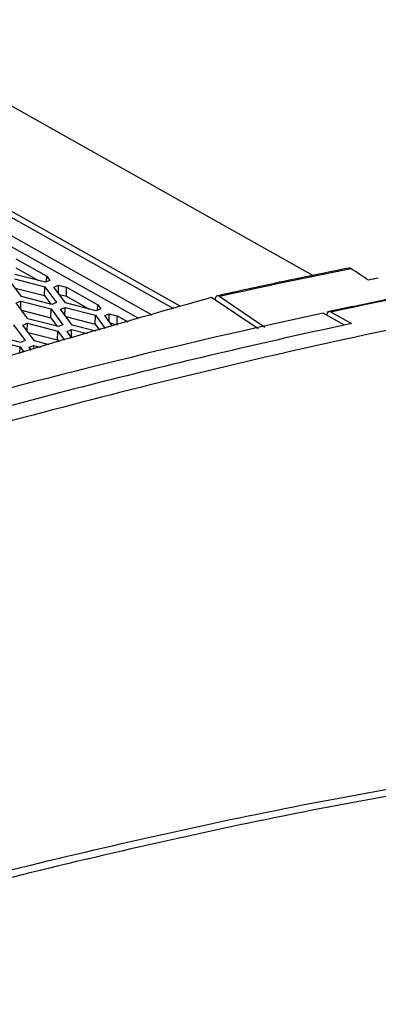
# Model space of a CAD drawing. Header units: millimetres. Extents: x -0.44 to 1.31, y -0.87 to 1.29.
# Tile 121 of 182: x 1.196 to 1.2243, y -0.4885 to -0.4107. Entities that reach past the tile are written whole.
import ezdxf

# ---------------------------------------------------------------- set-up
doc = ezdxf.new("R2010")
doc.units = ezdxf.units.MM

msp = doc.modelspace()

# ---------------------------------------------------------------- linework, layer by layer
at = {"color": 7, "linetype": 'Continuous', "lineweight": 25}
for p, q in [((1.219181, -0.43094), (1.183243, -0.410745)), ((1.172175, -0.413303), (1.20818, -0.433535)), ((1.20872, -0.433376), (1.172475, -0.413009)), ((1.172688, -0.415054), (1.20647, -0.434036)), ((1.205437, -0.43434), (1.172668, -0.415927)), ((1.195729, -0.429616), (1.198198, -0.431004)), ((1.195739, -0.430329), (1.197534, -0.431338)), ((1.196182, -0.432606), (1.195261, -0.43136)), ((1.195624, -0.431207), (1.198028, -0.431829)), ((1.198072, -0.431477), (1.195669, -0.430855)), ((1.198435, -0.431324), (1.198072, -0.431477)), ((1.198172, -0.431435), (1.198198, -0.431004)), ((1.198198, -0.431004), (1.198435, -0.431324)), ((1.195685, -0.431933), (1.198001, -0.432532)), ((1.198001, -0.432532), (1.198028, -0.431829)), ((1.198028, -0.431829), (1.198948, -0.433075)), ((1.198752, -0.431859), (1.199115, -0.431706)), ((1.199673, -0.433105), (1.198752, -0.431859)), ((1.199103, -0.432334), (1.199115, -0.431706)), ((1.199115, -0.431706), (1.199734, -0.431866)), ((1.199734, -0.431866), (1.202202, -0.433254)), ((1.199743, -0.432579), (1.199734, -0.431866)), ((1.195774, -0.433111), (1.196137, -0.432958)), ((1.196125, -0.433586), (1.196137, -0.432958)), ((1.196137, -0.432958), (1.198541, -0.43358)), ((1.198586, -0.433228), (1.196182, -0.432606)), ((1.198001, -0.432532), (1.198498, -0.433205)), ((1.199176, -0.432432), (1.199743, -0.432579)), ((1.199743, -0.432579), (1.201538, -0.433587)), ((1.211191, -0.432651), (1.214879, -0.435129)), ((1.211848, -0.432594), (1.215389, -0.435008)), ((1.196695, -0.434357), (1.195774, -0.433111)), ((1.196198, -0.433684), (1.198514, -0.434283)), ((1.198514, -0.434283), (1.198541, -0.43358)), ((1.198541, -0.43358), (1.199461, -0.434826)), ((1.198948, -0.433075), (1.198586, -0.433228)), ((1.199265, -0.43361), (1.199628, -0.433457)), ((1.200186, -0.434856), (1.199265, -0.43361)), ((1.199616, -0.434085), (1.199628, -0.433457)), ((1.199628, -0.433457), (1.202032, -0.434079)), ((1.202077, -0.433727), (1.199673, -0.433105)), ((1.202439, -0.433574), (1.202077, -0.433727)), ((1.202177, -0.433685), (1.202202, -0.433254)), ((1.202202, -0.433254), (1.202439, -0.433574)), ((1.199099, -0.434979), (1.196695, -0.434357)), ((1.198514, -0.434283), (1.199011, -0.434956)), ((1.199689, -0.434183), (1.202005, -0.434782)), ((1.202005, -0.434782), (1.202032, -0.434079)), ((1.202032, -0.434079), (1.202797, -0.435114)), ((1.202756, -0.434109), (1.203119, -0.433956)), ((1.203374, -0.434945), (1.202756, -0.434109)), ((1.203107, -0.434584), (1.203119, -0.433956)), ((1.203119, -0.433956), (1.203738, -0.434116)), ((1.203738, -0.434116), (1.204582, -0.43459)), ((1.203747, -0.434829), (1.203738, -0.434116)), ((1.221689, -0.434858), (1.220002, -0.433911)), ((1.220628, -0.433829), (1.222236, -0.434732)), ((1.195563, -0.434833), (1.196483, -0.436078)), ((1.196288, -0.434862), (1.19665, -0.434709)), ((1.197208, -0.436108), (1.196288, -0.434862)), ((1.196638, -0.435337), (1.19665, -0.434709)), ((1.19665, -0.434709), (1.199054, -0.435331)), ((1.199461, -0.434826), (1.199099, -0.434979)), ((1.199779, -0.435361), (1.200141, -0.435208)), ((1.200129, -0.435836), (1.200141, -0.435208)), ((1.200141, -0.435208), (1.201382, -0.435529)), ((1.202042, -0.435336), (1.200186, -0.434856)), ((1.202005, -0.434782), (1.202348, -0.435246)), ((1.20318, -0.434682), (1.203747, -0.434829)), ((1.193672, -0.435961), (1.196076, -0.436584)), ((1.196121, -0.436231), (1.193717, -0.435609)), ((1.196483, -0.436078), (1.196121, -0.436231)), ((1.196711, -0.435435), (1.199027, -0.436034)), ((1.199027, -0.436034), (1.199054, -0.435331)), ((1.199027, -0.436034), (1.19914, -0.436187)), ((1.199054, -0.435331), (1.199589, -0.436056)), ((1.200167, -0.435886), (1.199779, -0.435361)), ((1.196057, -0.437092), (1.196076, -0.436584)), ((1.196076, -0.436584), (1.196382, -0.436997)), ((1.196801, -0.436613), (1.197163, -0.43646)), ((1.196959, -0.436827), (1.196801, -0.436613)), ((1.197157, -0.436769), (1.197163, -0.43646)), ((1.197163, -0.43646), (1.197719, -0.436604)), ((1.198379, -0.436411), (1.197208, -0.436108))]:
    msp.add_line(p, q, dxfattribs=at)
for points, knots in [([(1.222012, -0.430356), (1.220195, -0.430726), (1.216722, -0.431432), (1.21324, -0.432196), (1.21158, -0.432561)], [0, 0, 0, 0, 0.523284, 1, 1, 1, 1]), ([(1.222194, -0.430407), (1.222171, -0.430394), (1.222126, -0.430368), (1.222064, -0.430351), (1.222029, -0.430355), (1.222012, -0.430357)], [0, 0, 0, 0, 0.34203, 0.683178, 1, 1, 1, 1]), ([(1.246061, -0.431238), (1.244038, -0.431576), (1.242012, -0.431937), (1.237955, -0.43268), (1.231863, -0.433834), (1.217606, -0.436789), (1.188934, -0.443753), (1.164125, -0.451519), (1.147519, -0.457486)], [0, 0, 0, 0, 0.0625, 0.0625, 0.125, 0.25, 0.5, 1, 1, 1, 1]), ([(1.230962, -0.431645), (1.229396, -0.431954), (1.225864, -0.432649), (1.222322, -0.433401), (1.220351, -0.433821)], [0, 0, 0, 0, 0.443503, 1, 1, 1, 1]), ([(1.17291, -0.444617), (1.17916, -0.44248), (1.191958, -0.438102), (1.204681, -0.434496), (1.211191, -0.432651)], [0, 0, 0, 0, 0.488282, 1, 1, 1, 1]), ([(1.211848, -0.432594), (1.211833, -0.432585), (1.211803, -0.432567), (1.211757, -0.43255), (1.211704, -0.432539), (1.211647, -0.432543), (1.21159, -0.432567), (1.211542, -0.43261), (1.211506, -0.432671), (1.21148, -0.432746), (1.211475, -0.432805), (1.211473, -0.432835)], [0, 0, 0, 0, 0.081872, 0.164947, 0.250811, 0.37316, 0.499916, 0.620791, 0.749083, 0.873805, 1, 1, 1, 1]), ([(1.220002, -0.433911), (1.196939, -0.43888), (1.173615, -0.445461), (1.126734, -0.461765), (1.103176, -0.471488), (1.079648, -0.482721)], [0, 0, 0, 0, 0.5, 0.5, 1, 1, 1, 1]), ([(1.220628, -0.433829), (1.220614, -0.433822), (1.220585, -0.433807), (1.220542, -0.433795), (1.220493, -0.433789), (1.22044, -0.433796), (1.220388, -0.433822), (1.220344, -0.433865), (1.22031, -0.433923), (1.220286, -0.433994), (1.220281, -0.43405), (1.220278, -0.434078)], [0, 0, 0, 0, 0.0818962, 0.1649812, 0.2506647, 0.3728887, 0.4998008, 0.6208471, 0.7491129, 0.8737229, 1, 1, 1, 1]), ([(1.222236, -0.434732), (1.215948, -0.436085), (1.209644, -0.437557), (1.197001, -0.440739), (1.190661, -0.44245), (1.171603, -0.447936), (1.158844, -0.452065), (1.146052, -0.456661)], [0, 0, 0, 0, 0.25, 0.25, 0.5, 0.5, 1, 1, 1, 1]), ([(1.161182, -0.487891), (1.1676, -0.48582), (1.181699, -0.48127), (1.203394, -0.475778), (1.226266, -0.471017), (1.241366, -0.468957), (1.248925, -0.467926)], [0, 0, 0, 0, 0.217417, 0.477666, 0.738527, 1, 1, 1, 1]), ([(1.249677, -0.468348), (1.242118, -0.469379), (1.227017, -0.471439), (1.204145, -0.476199), (1.182271, -0.481741), (1.16799, -0.486352), (1.161392, -0.488483)], [0, 0, 0, 0, 0.259881, 0.519154, 0.777818, 1, 1, 1, 1])]:
    msp.add_open_spline(points, degree=3, knots=knots, dxfattribs=at)
for points in [[(1.222194, -0.430407), (1.218751, -0.431098), (1.215303, -0.431827), (1.211848, -0.432594)], [(1.223573, -0.431308), (1.223113, -0.431006), (1.222654, -0.430706), (1.222194, -0.430407)], [(1.224348, -0.431151), (1.22409, -0.431203), (1.223831, -0.431255), (1.223573, -0.431308)], [(1.231147, -0.431673), (1.227647, -0.432354), (1.224141, -0.433073), (1.220628, -0.433829)]]:
    msp.add_open_spline(points, degree=3, dxfattribs=at)

doc.saveas('drawing.dxf')
